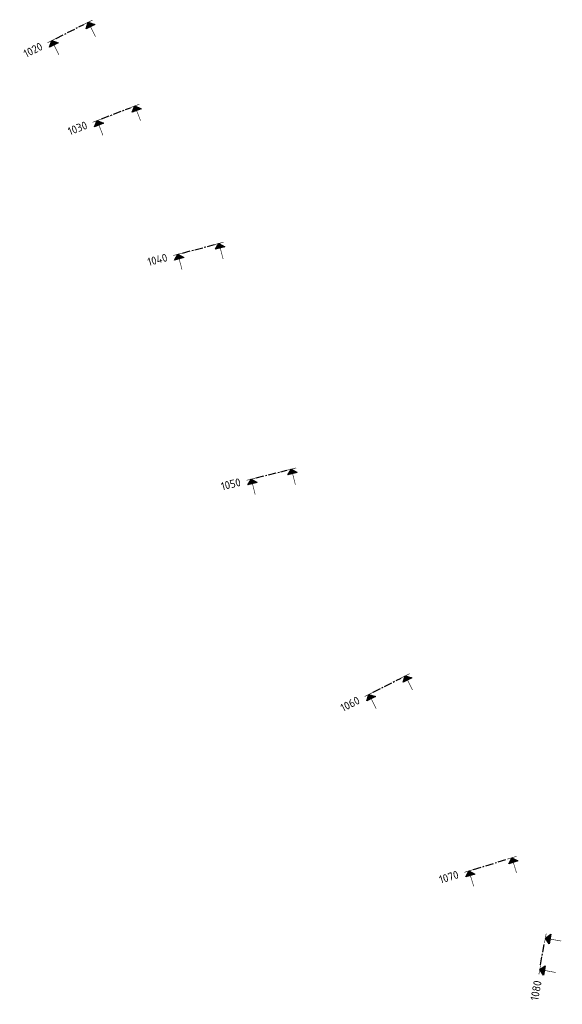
# Model space of a CAD drawing. Header units: metres. Extents: x 189849 to 197696, y 581892 to 586641.
# Tile 2 of 7: x 193769 to 194108, y 582547 to 583162. Entities that reach past the tile are written whole.
import ezdxf
from ezdxf.enums import TextEntityAlignment as Align

# ---------------------------------------------------------------- set-up
doc = ezdxf.new("R2010")
doc.units = ezdxf.units.M
doc.linetypes.add('XX-CENTER', pattern=[8, 5, -1, 1, -1])
doc.layers.add('profiellijn', color=7, linetype='XX-CENTER')
doc.layers.add('Teksten', color=7, linetype='Continuous')
doc.styles.add('NLCS-ISO', font='NLCS-ISO.ttf')
doc.styles.get("Standard").update_dxf_attribs({"font": 'NLCS-ISO.ttf'})

# ---------------------------------------------------------------- blocks, each defined once
blk = doc.blocks.new('pijldrsn')
at = {"linetype": 'Continuous'}
blk.add_hatch(color=256, dxfattribs=at).paths.add_polyline_path([(-3, -3), (0, 0), (3, -3)])
for p, q in [((-3, -3), (0, 0)), ((0, 0), (3, -3)), ((0, 0), (0, -3)), ((0, 0), (0, 0)), ((0, 0), (0, 0)), ((0, 0), (0, 0)), ((3, -3), (-3, -3))]:
    blk.add_line(p, q, dxfattribs=at)
at = {"linetype": 'Continuous', "const_width": 0.35}
for points in [[(-3, 0), (3, 0)], [(0, 0), (0, -10)]]:
    blk.add_lwpolyline(points, dxfattribs=at)
at = {"flags": 11}
for tag, p in [('TEXTAT', (0, -65)), ('TEXTHG', (0.02, -71.78))]:
    blk.add_attdef(tag, text='', height=5, dxfattribs=at).set_placement(p, align=Align.TOP_CENTER)

msp = doc.modelspace()

# ---------------------------------------------------------------- linework, layer by layer
at = {"layer": 'profiellijn'}
for p, q in [((193791.85, 583150.19), (193809.23, 583158.93)), ((193820.28, 583100), (193838.17, 583106.95)), ((193870.74, 583016.27), (193890.56, 583021.51)), ((193916.55, 582875.92), (193935.76, 582880.72)), ((193989.64, 582742.21), (194007.01, 582751.06)), ((194052.24, 582631.57), (194073.27, 582638.03)), ((194094.04, 582572.05), (194096.48, 582585.74))]:
    msp.add_line(p, q, dxfattribs=at)

# ---------------------------------------------------------------- block references
for p, rotation in [((193811.91, 583160.28), 26.70068872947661), ((193789.17, 583148.84), 26.70068872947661), ((193840.97, 583108.04), 21.22670856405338), ((193817.48, 583098.92), 21.22670856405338), ((193893.46, 583022.28), 14.81924811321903), ((193867.84, 583015.5), 14.81924811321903), ((193938.67, 582881.45), 14.0257167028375), ((193913.64, 582875.19), 14.0257167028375), ((194009.68, 582752.43), 27.00655751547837), ((193986.96, 582740.85), 27.00655751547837), ((194076.14, 582638.91), 17.07017836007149), ((194049.37, 582630.69), 17.07017836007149), ((194097.01, 582588.69), 79.89387878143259), ((194093.52, 582569.1), 79.89387878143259)]:
    msp.add_blockref('pijldrsn', p, dxfattribs=dict(at, rotation=rotation))

# ---------------------------------------------------------------- texts
at = {"layer": 'Teksten', "style": 'NLCS-ISO'}
for s, rotation, p in [('1020', 26.70069, (193782.92, 583145.69)), ('1030', 21.22671, (193810.96, 583096.38)), ('1040', 14.81925, (193861.08, 583013.71)), ('1050', 14.02572, (193906.85, 582873.5)), ('1060', 27.00656, (193980.73, 582737.67)), ('1070', 17.07018, (194042.68, 582628.64)), ('1080', 79.89388, (194092.29, 582562.21))]:
    msp.add_text(s, height=5, rotation=rotation, dxfattribs=at).set_placement(p, align=Align.MIDDLE_RIGHT)

doc.saveas('drawing.dxf')
